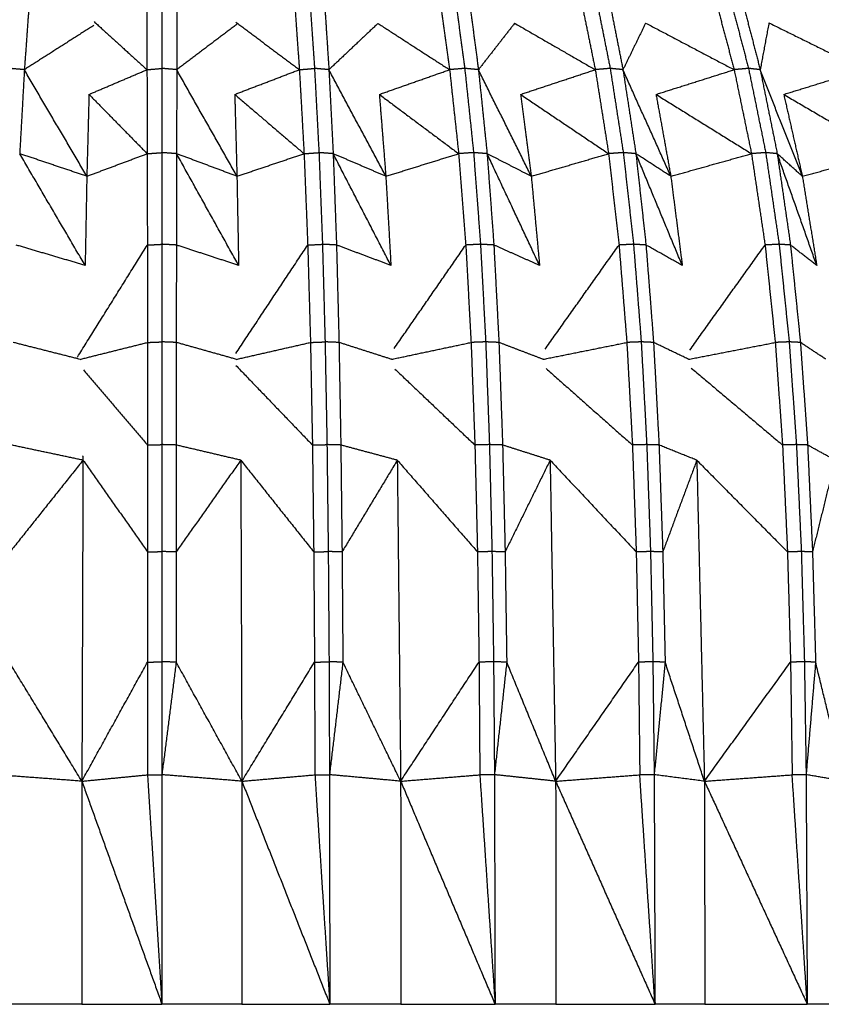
# Model space of a CAD drawing. Header units: millimetres. Extents: x 0 to 13.3, y 0 to 91.7.
# Tile 10 of 28: x 5.9 to 9.9, y 23 to 27.9. Entities that reach past the tile are written whole.
import ezdxf

# ---------------------------------------------------------------- set-up
doc = ezdxf.new("R2010")
doc.units = ezdxf.units.MM
doc.header["$MEASUREMENT"] = 0
doc.layers.add('Make2D$visible$lines', color=7, linetype='Continuous', true_color=0x000000)

msp = doc.modelspace()

# ---------------------------------------------------------------- linework, layer by layer
at = {"layer": 'Make2D$visible$lines'}
for points in [[(5.9766, 28.0216), (5.963, 27.8306), (5.9493, 27.6397)], [(6.5562, 28.0216), (6.5568, 27.8306), (6.5574, 27.6397)], [(6.6313, 28.0296), (6.6313, 27.8379), (6.6313, 27.6462)], [(6.7063, 28.0216), (6.7057, 27.8306), (6.7051, 27.6397)], [(7.286, 28.0216), (7.2996, 27.8306), (7.3132, 27.6397)], [(7.3622, 28.0296), (7.3752, 27.8379), (7.3883, 27.6462)], [(7.4349, 28.0216), (7.4473, 27.8306), (7.4598, 27.6397)], [(8.0054, 28.0216), (8.0318, 27.8306), (8.0583, 27.6397)], [(8.0816, 28.0296), (8.1074, 27.8379), (8.1333, 27.6462)], [(8.1508, 28.0216), (8.1761, 27.8306), (8.2014, 27.6397)], [(8.7031, 28.0216), (8.742, 27.8306), (8.7808, 27.6397)], [(8.7781, 28.0296), (8.8164, 27.8379), (8.8547, 27.6462)], [(8.8427, 28.0216), (8.8804, 27.8306), (8.9182, 27.6397)], [(9.3682, 28.0216), (9.4189, 27.8306), (9.4695, 27.6397)], [(9.4407, 28.0296), (9.4908, 27.8379), (9.5409, 27.6462)], [(9.4997, 28.0216), (9.5493, 27.8306), (9.5989, 27.6397)], [(6.2939, 27.8598), (6.1216, 27.7497), (5.9493, 27.6397)], [(6.2949, 27.8784), (6.4261, 27.759), (6.5574, 27.6397)], [(7.008, 27.8686), (6.8565, 27.7541), (6.7051, 27.6397)], [(6.9983, 27.8758), (7.1558, 27.7577), (7.3132, 27.6397)], [(7.7031, 27.8694), (7.5814, 27.7545), (7.4598, 27.6397)], [(7.7031, 27.8694), (7.8807, 27.7545), (8.0583, 27.6397)], [(8.381, 27.8702), (8.2912, 27.7549), (8.2014, 27.6397)], [(8.381, 27.8702), (8.5809, 27.7549), (8.7808, 27.6397)], [(9.0308, 27.8711), (8.9745, 27.7554), (8.9182, 27.6397)], [(9.0308, 27.8711), (9.2502, 27.7554), (9.4695, 27.6397)], [(9.6423, 27.8721), (9.6206, 27.7559), (9.5989, 27.6397)], [(9.6423, 27.8721), (9.8778, 27.7559), (10.1134, 27.6397)], [(5.9493, 27.6397), (5.9118, 27.6429), (5.8743, 27.6462)], [(5.9493, 27.6397), (5.9377, 27.4313), (5.9261, 27.223)], [(6.259, 27.1107), (6.1042, 27.3752), (5.9493, 27.6397)], [(6.2698, 27.5171), (6.4136, 27.5784), (6.5574, 27.6397)], [(6.5574, 27.6397), (6.5943, 27.6429), (6.6313, 27.6462)], [(6.5574, 27.6397), (6.5579, 27.4313), (6.5585, 27.223)], [(6.6313, 27.6462), (6.6313, 27.4372), (6.6313, 27.2282)], [(6.7051, 27.6397), (6.6682, 27.6429), (6.6313, 27.6462)], [(6.7051, 27.6397), (6.7046, 27.4313), (6.7041, 27.223)], [(7.0035, 27.1107), (6.8543, 27.3752), (6.7051, 27.6397)], [(6.9927, 27.5171), (7.153, 27.5784), (7.3132, 27.6397)], [(7.3132, 27.6397), (7.3507, 27.6429), (7.3883, 27.6462)], [(7.3132, 27.6397), (7.3248, 27.4313), (7.3365, 27.223)], [(7.3883, 27.6462), (7.3993, 27.4372), (7.4104, 27.2282)], [(7.4598, 27.6397), (7.424, 27.6429), (7.3883, 27.6462)], [(7.7421, 27.1107), (7.601, 27.3752), (7.4598, 27.6397)], [(7.4598, 27.6397), (7.4703, 27.4313), (7.4809, 27.223)], [(7.7099, 27.5171), (7.8841, 27.5784), (8.0583, 27.6397)], [(8.1333, 27.6462), (8.0958, 27.6429), (8.0583, 27.6397)], [(8.0583, 27.6397), (8.0808, 27.4313), (8.1033, 27.223)], [(8.1333, 27.6462), (8.1553, 27.4372), (8.1773, 27.2282)], [(8.2013, 27.6397), (8.1673, 27.6429), (8.1333, 27.6462)], [(8.4633, 27.1107), (8.3323, 27.3752), (8.2014, 27.6397)], [(8.2014, 27.6397), (8.2228, 27.4313), (8.2443, 27.223)], [(8.4101, 27.5171), (8.5955, 27.5784), (8.7808, 27.6397)], [(8.8547, 27.6462), (8.8177, 27.6429), (8.7808, 27.6397)], [(8.7808, 27.6397), (8.8139, 27.4313), (8.847, 27.223)], [(8.8547, 27.6462), (8.8872, 27.4372), (8.9198, 27.2282)], [(8.9182, 27.6397), (8.8864, 27.6429), (8.8547, 27.6462)], [(9.1555, 27.1107), (9.0368, 27.3752), (8.9182, 27.6397)], [(8.9182, 27.6397), (8.9503, 27.4313), (8.9823, 27.223)], [(9.0822, 27.5171), (9.2759, 27.5784), (9.4695, 27.6397)], [(9.5409, 27.6462), (9.5052, 27.6429), (9.4695, 27.6397)], [(9.4695, 27.6397), (9.5126, 27.4313), (9.5557, 27.223)], [(9.5409, 27.6462), (9.5836, 27.4372), (9.6262, 27.2282)], [(9.5989, 27.6397), (9.5699, 27.6429), (9.5409, 27.6462)], [(9.8079, 27.1107), (9.7034, 27.3752), (9.5989, 27.6397)], [(9.5989, 27.6397), (9.6411, 27.4313), (9.6833, 27.223)], [(9.7157, 27.5171), (9.9145, 27.5784), (10.1134, 27.6397)], [(6.2698, 27.5171), (6.2644, 27.3139), (6.259, 27.1107)], [(6.2698, 27.5171), (6.4142, 27.3701), (6.5585, 27.223)], [(6.9927, 27.5171), (7.1646, 27.3701), (7.3365, 27.223)], [(6.9927, 27.5171), (6.9981, 27.3139), (7.0035, 27.1107)], [(7.7099, 27.5171), (7.9066, 27.3701), (8.1033, 27.223)], [(7.7099, 27.5171), (7.726, 27.3139), (7.7421, 27.1107)], [(8.4101, 27.5171), (8.6285, 27.3701), (8.847, 27.223)], [(8.4101, 27.5171), (8.4367, 27.3139), (8.4633, 27.1107)], [(9.0822, 27.5171), (9.319, 27.3701), (9.5557, 27.223)], [(9.0822, 27.5171), (9.1189, 27.3139), (9.1555, 27.1107)], [(9.7157, 27.5171), (9.967, 27.3701), (10.2183, 27.223)], [(9.7157, 27.5171), (9.7618, 27.3139), (9.8079, 27.1107)], [(6.259, 27.1107), (6.0926, 27.1669), (5.9261, 27.223)], [(6.2507, 26.6685), (6.0884, 26.9458), (5.9261, 27.223)], [(6.259, 27.1107), (6.4088, 27.1669), (6.5585, 27.223)], [(6.5585, 27.223), (6.5949, 27.2256), (6.6313, 27.2282)], [(6.5585, 27.223), (6.5589, 26.9963), (6.5593, 26.7696)], [(6.7041, 27.223), (6.6677, 27.2256), (6.6313, 27.2282)], [(6.6313, 27.2282), (6.6313, 27.0008), (6.6313, 26.7734)], [(6.7041, 27.223), (6.7036, 26.9963), (6.7032, 26.7696)], [(7.0035, 27.1107), (6.8538, 27.1669), (6.7041, 27.223)], [(7.0119, 26.6685), (6.858, 26.9458), (6.7041, 27.223)], [(7.0035, 27.1107), (7.17, 27.1669), (7.3365, 27.223)], [(7.3365, 27.223), (7.3734, 27.2256), (7.4104, 27.2282)], [(7.3365, 27.223), (7.3455, 26.9963), (7.3546, 26.7696)], [(7.4809, 27.223), (7.4457, 27.2256), (7.4104, 27.2282)], [(7.4104, 27.2282), (7.4191, 27.0008), (7.4277, 26.7734)], [(7.7421, 27.1107), (7.6115, 27.1669), (7.4809, 27.223)], [(7.7672, 26.6685), (7.624, 26.9458), (7.4809, 27.223)], [(7.4809, 27.223), (7.4891, 26.9963), (7.4974, 26.7696)], [(7.7421, 27.1107), (7.9227, 27.1669), (8.1033, 27.223)], [(8.1773, 27.2282), (8.1403, 27.2256), (8.1033, 27.223)], [(8.1033, 27.223), (8.1209, 26.9963), (8.1385, 26.7696)], [(8.2443, 27.223), (8.2108, 27.2256), (8.1773, 27.2282)], [(8.1773, 27.2282), (8.1945, 27.0008), (8.2116, 26.7734)], [(8.4633, 27.1107), (8.3538, 27.1669), (8.2443, 27.223)], [(8.5045, 26.6685), (8.3744, 26.9458), (8.2443, 27.223)], [(8.2443, 27.223), (8.2611, 26.9963), (8.2779, 26.7696)], [(8.4633, 27.1107), (8.6551, 27.1669), (8.847, 27.223)], [(8.9198, 27.2282), (8.8834, 27.2256), (8.847, 27.223)], [(8.847, 27.223), (8.8728, 26.9963), (8.8986, 26.7696)], [(8.9823, 27.223), (8.9511, 27.2256), (8.9198, 27.2282)], [(8.9198, 27.2282), (8.9452, 27.0008), (8.9706, 26.7734)], [(9.1555, 27.1107), (9.0689, 27.1669), (8.9823, 27.223)], [(9.2123, 26.6685), (9.0973, 26.9458), (8.9823, 27.223)], [(8.9823, 27.223), (9.0074, 26.9963), (9.0324, 26.7696)], [(9.1555, 27.1107), (9.3556, 27.1669), (9.5557, 27.223)], [(9.6262, 27.2282), (9.5909, 27.2256), (9.5557, 27.223)], [(9.5557, 27.223), (9.5893, 26.9963), (9.623, 26.7696)], [(9.6833, 27.223), (9.6547, 27.2256), (9.6262, 27.2282)], [(9.6262, 27.2282), (9.6594, 27.0008), (9.6927, 26.7734)], [(9.8079, 27.1107), (9.7456, 27.1669), (9.6833, 27.223)], [(9.8794, 26.6685), (9.7813, 26.9458), (9.6833, 27.223)], [(9.6833, 27.223), (9.7162, 26.9963), (9.749, 26.7696)], [(9.8079, 27.1107), (10.0131, 27.1669), (10.2183, 27.223)], [(6.259, 27.1107), (6.2548, 26.8896), (6.2507, 26.6685)], [(7.0035, 27.1107), (7.0077, 26.8896), (7.0119, 26.6685)], [(7.7421, 27.1107), (7.7547, 26.8896), (7.7672, 26.6685)], [(8.4633, 27.1107), (8.4839, 26.8896), (8.5045, 26.6685)], [(9.1555, 27.1107), (9.1839, 26.8896), (9.2123, 26.6685)], [(9.8079, 27.1107), (9.8436, 26.8896), (9.8794, 26.6685)], [(6.2506, 26.6685), (6.0793, 26.7191), (5.9079, 26.7696)], [(6.2127, 26.2136), (6.386, 26.4916), (6.5593, 26.7696)], [(6.5593, 26.7696), (6.5953, 26.7715), (6.6313, 26.7734)], [(6.5593, 26.7696), (6.5597, 26.5279), (6.56, 26.2862)], [(6.7032, 26.7696), (6.6672, 26.7715), (6.6313, 26.7734)], [(6.6313, 26.7734), (6.6313, 26.5312), (6.6313, 26.289)], [(6.7032, 26.7696), (6.7029, 26.5279), (6.7026, 26.2862)], [(7.0119, 26.6685), (6.8576, 26.7191), (6.7032, 26.7696)], [(6.9978, 26.2311), (7.1762, 26.5003), (7.3546, 26.7696)], [(7.3546, 26.7696), (7.3912, 26.7715), (7.4277, 26.7734)], [(7.3546, 26.7696), (7.3614, 26.5279), (7.3683, 26.2862)], [(7.4974, 26.7696), (7.4626, 26.7715), (7.4277, 26.7734)], [(7.4277, 26.7734), (7.4342, 26.5312), (7.4407, 26.289)], [(7.7672, 26.6685), (7.6323, 26.7191), (7.4974, 26.7696)], [(7.4974, 26.7696), (7.5035, 26.5279), (7.5097, 26.2862)], [(7.7834, 26.2561), (7.961, 26.5128), (8.1385, 26.7696)], [(8.2116, 26.7734), (8.1751, 26.7715), (8.1385, 26.7696)], [(8.1385, 26.7696), (8.1517, 26.5279), (8.1649, 26.2862)], [(8.2779, 26.7696), (8.2447, 26.7715), (8.2116, 26.7734)], [(8.2116, 26.7734), (8.2245, 26.5312), (8.2374, 26.289)], [(8.5045, 26.6685), (8.3912, 26.7191), (8.2779, 26.7696)], [(8.2779, 26.7696), (8.2904, 26.5279), (8.303, 26.2862)], [(8.5316, 26.2522), (8.7151, 26.5109), (8.8986, 26.7696)], [(8.9706, 26.7734), (8.9346, 26.7715), (8.8986, 26.7696)], [(8.8986, 26.7696), (8.918, 26.5279), (8.9374, 26.2862)], [(9.0324, 26.7696), (9.0015, 26.7715), (8.9706, 26.7734)], [(8.9706, 26.7734), (8.9897, 26.5312), (9.0087, 26.289)], [(9.2123, 26.6685), (9.1223, 26.7191), (9.0324, 26.7696)], [(9.0324, 26.7696), (9.0512, 26.5279), (9.07, 26.2862)], [(9.2499, 26.2486), (9.4364, 26.5091), (9.623, 26.7696)], [(9.6927, 26.7734), (9.6578, 26.7715), (9.623, 26.7696)], [(9.623, 26.7696), (9.6482, 26.5279), (9.6735, 26.2862)], [(9.749, 26.7696), (9.7209, 26.7715), (9.6927, 26.7734)], [(9.6927, 26.7734), (9.7176, 26.5312), (9.7426, 26.289)], [(9.8794, 26.6685), (9.8142, 26.7191), (9.749, 26.7696)], [(9.749, 26.7696), (9.7737, 26.5279), (9.7984, 26.2862)], [(6.56, 26.2862), (6.5956, 26.2876), (6.6313, 26.289)], [(6.7026, 26.2862), (6.6669, 26.2876), (6.6313, 26.289)], [(6.6313, 26.289), (6.6313, 26.0341), (6.6313, 25.7792)], [(7.3683, 26.2862), (7.4045, 26.2876), (7.4407, 26.289)], [(7.5097, 26.2862), (7.4752, 26.2876), (7.4407, 26.289)], [(7.4407, 26.289), (7.4454, 26.0341), (7.4501, 25.7792)], [(8.2374, 26.289), (8.2011, 26.2876), (8.1649, 26.2862)], [(8.303, 26.2862), (8.2702, 26.2876), (8.2374, 26.289)], [(8.2374, 26.289), (8.2467, 26.0341), (8.2559, 25.7792)], [(9.0087, 26.289), (8.9731, 26.2876), (8.9374, 26.2862)], [(9.07, 26.2862), (9.0393, 26.2876), (9.0087, 26.289)], [(9.0087, 26.289), (9.0225, 26.0341), (9.0362, 25.7792)], [(9.7426, 26.289), (9.708, 26.2876), (9.6735, 26.2862)], [(9.7984, 26.2862), (9.7705, 26.2876), (9.7426, 26.289)], [(9.7426, 26.289), (9.7605, 26.0341), (9.7785, 25.7792)], [(6.2252, 26.2023), (6.0597, 26.2443), (5.8943, 26.2862)], [(6.2252, 26.2023), (6.3926, 26.2443), (6.56, 26.2862)], [(6.56, 26.2862), (6.5602, 26.0317), (6.5603, 25.7772)], [(6.7026, 26.2862), (6.7024, 26.0317), (6.7022, 25.7772)], [(7.0006, 26.2024), (6.8516, 26.2443), (6.7026, 26.2862)], [(7.0006, 26.2024), (7.1844, 26.2443), (7.3683, 26.2862)], [(7.3683, 26.2862), (7.3731, 26.0317), (7.378, 25.7772)], [(7.7702, 26.2025), (7.6399, 26.2443), (7.5097, 26.2862)], [(7.5097, 26.2862), (7.5142, 26.0317), (7.5187, 25.7772)], [(7.7702, 26.2025), (7.9675, 26.2443), (8.1649, 26.2862)], [(8.1649, 26.2862), (8.1744, 26.0317), (8.1838, 25.7772)], [(8.5219, 26.2026), (8.4124, 26.2444), (8.303, 26.2862)], [(8.303, 26.2862), (8.3121, 26.0317), (8.3212, 25.7772)], [(8.5219, 26.2026), (8.7296, 26.2444), (8.9374, 26.2862)], [(8.9374, 26.2862), (8.9513, 26.0317), (8.9652, 25.7772)], [(9.2438, 26.2026), (9.1569, 26.2444), (9.07, 26.2862)], [(9.07, 26.2862), (9.0835, 26.0317), (9.0971, 25.7772)], [(9.2438, 26.2026), (9.4586, 26.2444), (9.6735, 26.2862)], [(9.6735, 26.2862), (9.6916, 26.0317), (9.7097, 25.7772)], [(9.9246, 26.2027), (9.8615, 26.2444), (9.7984, 26.2862)], [(9.7984, 26.2862), (9.8162, 26.0317), (9.834, 25.7772)], [(6.2424, 26.1495), (6.4013, 25.9633), (6.5603, 25.7772)], [(6.9981, 26.1725), (7.188, 25.9748), (7.378, 25.7772)], [(7.7869, 26.1542), (7.9854, 25.9657), (8.1838, 25.7772)], [(8.5369, 26.1569), (8.7511, 25.967), (8.9652, 25.7772)], [(9.2568, 26.1593), (9.4833, 25.9683), (9.7097, 25.7772)], [(6.24, 25.7018), (6.0623, 25.7395), (5.8846, 25.7772)], [(6.5603, 25.7772), (6.5958, 25.7782), (6.6313, 25.7792)], [(6.5603, 25.7772), (6.5604, 25.5121), (6.5605, 25.247)], [(6.7022, 25.7772), (6.6667, 25.7782), (6.6313, 25.7792)], [(6.6313, 25.7792), (6.6313, 25.5138), (6.6313, 25.2484)], [(6.7022, 25.7772), (6.7021, 25.5121), (6.7021, 25.247)], [(7.0225, 25.7018), (6.8624, 25.7395), (6.7022, 25.7772)], [(7.378, 25.7772), (7.414, 25.7782), (7.4501, 25.7792)], [(7.378, 25.7772), (7.3812, 25.5121), (7.3844, 25.247)], [(7.5187, 25.7772), (7.4844, 25.7782), (7.4501, 25.7792)], [(7.4501, 25.7792), (7.4532, 25.5138), (7.4564, 25.2484)], [(7.7989, 25.7018), (7.6588, 25.7395), (7.5187, 25.7772)], [(7.5187, 25.7772), (7.5218, 25.5121), (7.5249, 25.247)], [(8.2559, 25.7792), (8.2199, 25.7782), (8.1838, 25.7772)], [(8.1838, 25.7772), (8.1902, 25.5121), (8.1965, 25.247)], [(8.3212, 25.7772), (8.2886, 25.7782), (8.2559, 25.7792)], [(8.2559, 25.7792), (8.2622, 25.5138), (8.2685, 25.2484)], [(8.5569, 25.7018), (8.4391, 25.7395), (8.3212, 25.7772)], [(8.3212, 25.7772), (8.3275, 25.5121), (8.3337, 25.247)], [(9.0362, 25.7792), (9.0007, 25.7782), (8.9652, 25.7772)], [(8.9652, 25.7772), (8.9746, 25.5121), (8.9839, 25.247)], [(9.0971, 25.7772), (9.0666, 25.7782), (9.0362, 25.7792)], [(9.0362, 25.7792), (9.0455, 25.5138), (9.0548, 25.2484)], [(9.2845, 25.7018), (9.1908, 25.7395), (9.0971, 25.7772)], [(9.0971, 25.7772), (9.1063, 25.5121), (9.1156, 25.247)], [(9.7785, 25.7792), (9.7441, 25.7782), (9.7097, 25.7772)], [(9.7097, 25.7772), (9.722, 25.5121), (9.7342, 25.247)], [(9.834, 25.7772), (9.8063, 25.7782), (9.7785, 25.7792)], [(9.7785, 25.7792), (9.7907, 25.5138), (9.8029, 25.2484)], [(9.9703, 25.7018), (9.9022, 25.7395), (9.834, 25.7772)], [(9.834, 25.7772), (9.8462, 25.5121), (9.8583, 25.247)], [(6.24, 25.7018), (6.0591, 25.4744), (5.8781, 25.247)], [(6.24, 25.7018), (6.2372, 24.9054), (6.2344, 24.1089)], [(6.2383, 25.724), (6.2391, 25.7129), (6.24, 25.7018)], [(6.24, 25.7018), (6.4002, 25.4744), (6.5605, 25.247)], [(7.0225, 25.7018), (6.8623, 25.4744), (6.7021, 25.247)], [(7.0225, 25.7018), (7.0253, 24.9054), (7.0281, 24.1089)], [(7.0225, 25.7018), (7.2035, 25.4744), (7.3844, 25.247)], [(7.7989, 25.7018), (7.6619, 25.4744), (7.5249, 25.247)], [(7.7989, 25.7018), (7.8073, 24.9054), (7.8156, 24.1089)], [(7.7989, 25.7018), (7.9977, 25.4744), (8.1965, 25.247)], [(8.5569, 25.7018), (8.4453, 25.4744), (8.3337, 25.247)], [(8.5569, 25.7018), (8.5706, 24.9054), (8.5844, 24.1089)], [(8.5569, 25.7018), (8.7704, 25.4744), (8.9839, 25.247)], [(9.2845, 25.7018), (9.2001, 25.4744), (9.1156, 25.247)], [(9.2845, 25.7018), (9.3034, 24.9054), (9.3223, 24.1089)], [(9.2845, 25.7018), (9.5094, 25.4744), (9.7342, 25.247)], [(9.9703, 25.7018), (9.9143, 25.4744), (9.8583, 25.247)], [(6.5605, 25.247), (6.5604, 24.9735), (6.5603, 24.7001)], [(6.5605, 25.247), (6.5959, 25.2477), (6.6313, 25.2484)], [(6.7021, 25.247), (6.6667, 25.2477), (6.6313, 25.2484)], [(6.6313, 25.2484), (6.6313, 24.9747), (6.6313, 24.701)], [(6.7021, 25.247), (6.7021, 24.9735), (6.7022, 24.7001)], [(7.3844, 25.247), (7.4204, 25.2477), (7.4564, 25.2484)], [(7.3844, 25.247), (7.3864, 24.9735), (7.3883, 24.7001)], [(7.4564, 25.2484), (7.4584, 24.9747), (7.4604, 24.701)], [(7.5249, 25.247), (7.4907, 25.2477), (7.4564, 25.2484)], [(7.5249, 25.247), (7.527, 24.9735), (7.529, 24.7001)], [(8.2685, 25.2484), (8.2325, 25.2477), (8.1965, 25.247)], [(8.1965, 25.247), (8.2004, 24.9735), (8.2043, 24.7001)], [(8.2685, 25.2484), (8.2725, 24.9747), (8.2764, 24.701)], [(8.3337, 25.247), (8.3011, 25.2477), (8.2685, 25.2484)], [(8.3337, 25.247), (8.3377, 24.9735), (8.3417, 24.7001)], [(9.0548, 25.2484), (9.0194, 25.2477), (8.9839, 25.247)], [(8.9839, 25.247), (8.9897, 24.9735), (8.9955, 24.7001)], [(9.0548, 25.2484), (9.0606, 24.9747), (9.0665, 24.701)], [(9.1156, 25.247), (9.0852, 25.2477), (9.0548, 25.2484)], [(9.1156, 25.247), (9.1215, 24.9735), (9.1273, 24.7001)], [(9.8029, 25.2484), (9.7686, 25.2477), (9.7342, 25.247)], [(9.7342, 25.247), (9.7418, 24.9735), (9.7494, 24.7001)], [(9.8029, 25.2484), (9.8105, 24.9747), (9.8181, 24.701)], [(9.8583, 25.247), (9.8306, 25.2477), (9.8029, 25.2484)], [(9.8583, 25.247), (9.866, 24.9735), (9.8737, 24.7001)], [(6.2344, 24.1089), (6.0543, 24.4045), (5.8743, 24.7001)], [(6.2344, 24.1089), (6.3974, 24.4045), (6.5603, 24.7)], [(6.5603, 24.7001), (6.5602, 24.4204), (6.56, 24.1407)], [(6.5603, 24.7001), (6.5958, 24.7005), (6.6313, 24.701)], [(6.6313, 24.701), (6.6313, 24.4211), (6.6313, 24.1412)], [(6.7022, 24.7001), (6.6667, 24.7005), (6.6313, 24.701)], [(6.7022, 24.7001), (6.6667, 24.4206), (6.6313, 24.1412)], [(7.0281, 24.1089), (6.8652, 24.4045), (6.7022, 24.7001)], [(7.0281, 24.1089), (7.2082, 24.4045), (7.3883, 24.7001)], [(7.3883, 24.7001), (7.4243, 24.7005), (7.4604, 24.701)], [(7.3883, 24.7001), (7.3892, 24.4204), (7.3902, 24.1407)], [(7.4604, 24.701), (7.4615, 24.4211), (7.4626, 24.1412)], [(7.529, 24.7001), (7.4947, 24.7005), (7.4604, 24.701)], [(7.529, 24.7001), (7.4958, 24.4206), (7.4626, 24.1412)], [(7.8156, 24.1089), (7.6723, 24.4045), (7.529, 24.7001)], [(7.8156, 24.1089), (8.0099, 24.4045), (8.2043, 24.7001)], [(8.2764, 24.701), (8.2403, 24.7005), (8.2043, 24.7001)], [(8.2043, 24.7001), (8.2063, 24.4204), (8.2083, 24.1407)], [(8.2764, 24.701), (8.2786, 24.4211), (8.2808, 24.1412)], [(8.3417, 24.7001), (8.309, 24.7005), (8.2764, 24.701)], [(8.3417, 24.7001), (8.3112, 24.4206), (8.2808, 24.1412)], [(8.5844, 24.1089), (8.463, 24.4045), (8.3417, 24.7001)], [(8.5844, 24.1089), (8.7899, 24.4045), (8.9955, 24.7001)], [(9.0665, 24.701), (9.031, 24.7005), (8.9955, 24.7001)], [(8.9955, 24.7001), (8.9985, 24.4204), (9.0016, 24.1407)], [(9.0665, 24.701), (9.0697, 24.4211), (9.0729, 24.1412)], [(9.1273, 24.7001), (9.0969, 24.7005), (9.0665, 24.701)], [(9.1273, 24.7001), (9.1001, 24.4206), (9.0729, 24.1412)], [(9.3223, 24.1089), (9.2248, 24.4045), (9.1273, 24.7001)], [(9.3223, 24.1089), (9.5358, 24.4045), (9.7494, 24.7001)], [(9.8181, 24.701), (9.7838, 24.7005), (9.7494, 24.7001)], [(9.7494, 24.7001), (9.7534, 24.4204), (9.7575, 24.1407)], [(9.8181, 24.701), (9.8224, 24.4211), (9.8266, 24.1412)], [(9.8737, 24.7001), (9.8459, 24.7005), (9.8181, 24.701)], [(9.8737, 24.7001), (9.8501, 24.4206), (9.8266, 24.1412)], [(10.0179, 24.1089), (9.9458, 24.4045), (9.8737, 24.7001)], [(6.2344, 24.1089), (6.0172, 24.1251), (5.8, 24.1412)], [(6.2344, 24.1089), (6.3972, 24.1248), (6.56, 24.1407)], [(6.56, 24.1407), (6.5957, 24.1409), (6.6313, 24.1412)], [(6.56, 24.1407), (6.5957, 23.5717), (6.6313, 23.0027)], [(6.6313, 24.1412), (6.6313, 23.572), (6.6313, 23.0027)], [(7.0281, 24.1089), (6.8297, 24.1251), (6.6313, 24.1412)], [(7.0281, 24.1089), (7.2091, 24.1248), (7.3902, 24.1407)], [(7.3902, 24.1407), (7.4264, 24.1409), (7.4626, 24.1412)], [(7.3902, 24.1407), (7.4271, 23.5717), (7.464, 23.0027)], [(7.4626, 24.1412), (7.4633, 23.572), (7.464, 23.0027)], [(7.8156, 24.1089), (7.6391, 24.1251), (7.4626, 24.1412)], [(7.8156, 24.1089), (8.0119, 24.1248), (8.2083, 24.1407)], [(8.2808, 24.1412), (8.2445, 24.1409), (8.2083, 24.1407)], [(8.2083, 24.1407), (8.246, 23.5717), (8.2837, 23.0027)], [(8.2808, 24.1412), (8.2822, 23.572), (8.2837, 23.0027)], [(8.5844, 24.1089), (8.4326, 24.1251), (8.2808, 24.1412)], [(8.5844, 24.1089), (8.793, 24.1248), (9.0016, 24.1407)], [(9.0729, 24.1412), (9.0373, 24.1409), (9.0016, 24.1407)], [(9.0772, 23.0027), (9.0394, 23.5717), (9.0016, 24.1407)], [(9.0729, 24.1412), (9.0751, 23.572), (9.0772, 23.0027)], [(9.3223, 24.1089), (9.1976, 24.1251), (9.0729, 24.1412)], [(9.3223, 24.1089), (9.5399, 24.1248), (9.7575, 24.1407)], [(9.8266, 24.1412), (9.792, 24.1409), (9.7575, 24.1407)], [(9.8322, 23.0027), (9.7948, 23.5717), (9.7575, 24.1407)], [(9.8266, 24.1412), (9.8294, 23.572), (9.8322, 23.0027)], [(10.0179, 24.1089), (9.9222, 24.1251), (9.8266, 24.1412)], [(6.2344, 24.1089), (6.2343, 23.5554), (6.2341, 23.0018)], [(6.2344, 24.1089), (6.4328, 23.5558), (6.6313, 23.0027)], [(7.0281, 24.1089), (7.2461, 23.5558), (7.464, 23.0027)], [(7.0281, 24.1089), (7.0283, 23.5554), (7.0284, 23.0018)], [(7.8156, 24.1089), (8.0496, 23.5558), (8.2837, 23.0027)], [(7.8156, 24.1089), (7.816, 23.5554), (7.8165, 23.0018)], [(8.5844, 24.1089), (8.8308, 23.5558), (9.0772, 23.0027)], [(8.5844, 24.1089), (8.5851, 23.5554), (8.5859, 23.0018)], [(9.3223, 24.1089), (9.5773, 23.5558), (9.8322, 23.0027)], [(9.3223, 24.1089), (9.3234, 23.5554), (9.3244, 23.0018)], [(6.2341, 23.0018), (6.0163, 23.0023), (5.7985, 23.0027)], [(6.2341, 23.0018), (6.4327, 23.0023), (6.6313, 23.0027)], [(7.0284, 23.0018), (6.8299, 23.0023), (6.6313, 23.0027)], [(7.0284, 23.0018), (7.2462, 23.0023), (7.464, 23.0027)], [(7.8165, 23.0018), (7.6403, 23.0023), (7.464, 23.0027)], [(7.8165, 23.0018), (8.0501, 23.0023), (8.2837, 23.0027)], [(8.5859, 23.0018), (8.4348, 23.0023), (8.2837, 23.0027)], [(8.5859, 23.0018), (8.8315, 23.0023), (9.0772, 23.0027)], [(9.3244, 23.0018), (9.2008, 23.0023), (9.0772, 23.0027)], [(9.3244, 23.0018), (9.5783, 23.0023), (9.8322, 23.0027)], [(10.0205, 23.0018), (9.9264, 23.0023), (9.8322, 23.0027)]]:
    msp.add_open_spline(points, degree=2, dxfattribs=at)

doc.saveas('drawing.dxf')
